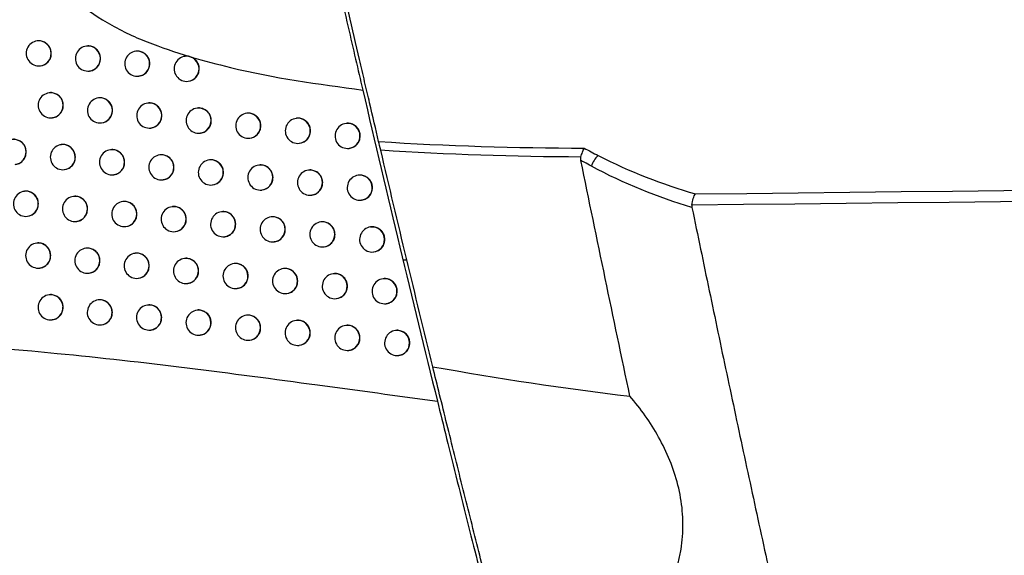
# Model space of a CAD drawing. Header units: millimetres. Extents: x -203 to 471, y -207 to 525.
# Tile 73 of 106: x 328 to 348, y 81 to 92. Entities that reach past the tile are written whole.
import ezdxf

# ---------------------------------------------------------------- set-up
doc = ezdxf.new("R2010")
doc.units = ezdxf.units.MM

msp = doc.modelspace()

# ---------------------------------------------------------------- linework, layer by layer
at = {"color": 7, "linetype": 'Continuous', "lineweight": 25}
for p, q in [((328.508, 91.546), (328.504, 91.545)), ((329.488, 91.443), (329.484, 91.443)), ((330.47, 91.341), (330.466, 91.341)), ((331.454, 91.24), (331.45, 91.239)), ((331.538, 91.235), (331.569, 91.226)), ((328.564, 91.049), (328.567, 91.049)), ((329.544, 90.946), (329.547, 90.947)), ((330.526, 90.845), (330.529, 90.845)), ((331.51, 90.743), (331.513, 90.743)), ((328.747, 90.513), (328.743, 90.513)), ((329.727, 90.411), (329.723, 90.41)), ((330.71, 90.309), (330.706, 90.309)), ((331.694, 90.207), (331.69, 90.207)), ((332.681, 90.106), (332.677, 90.106)), ((328.803, 90.016), (328.806, 90.017)), ((329.783, 89.914), (329.786, 89.914)), ((333.669, 90.005), (333.665, 90.004)), ((334.66, 89.904), (334.656, 89.904)), ((330.765, 89.812), (330.769, 89.813)), ((331.75, 89.711), (331.753, 89.711)), ((328.988, 89.481), (328.984, 89.481)), ((332.736, 89.609), (332.74, 89.61)), ((333.725, 89.508), (333.729, 89.508)), ((329.969, 89.379), (329.965, 89.379)), ((330.951, 89.277), (330.948, 89.277)), ((334.716, 89.407), (334.719, 89.408)), ((331.936, 89.176), (331.933, 89.175)), ((332.923, 89.074), (332.92, 89.074)), ((329.044, 88.984), (329.047, 88.985)), ((330.024, 88.882), (330.028, 88.883)), ((333.912, 88.973), (333.909, 88.973)), ((334.903, 88.872), (334.9, 88.872)), ((331.007, 88.78), (331.011, 88.781)), ((331.992, 88.679), (331.996, 88.679)), ((328.252, 88.552), (328.248, 88.551)), ((332.979, 88.577), (332.983, 88.578)), ((333.968, 88.476), (333.972, 88.477)), ((329.231, 88.45), (329.227, 88.449)), ((330.212, 88.348), (330.209, 88.347)), ((334.959, 88.375), (334.963, 88.376)), ((331.196, 88.246), (331.192, 88.245)), ((332.181, 88.144), (332.177, 88.144)), ((328.308, 88.055), (328.311, 88.055)), ((329.287, 87.953), (329.29, 87.953)), ((333.168, 88.043), (333.165, 88.043)), ((334.158, 87.942), (334.154, 87.942)), ((330.268, 87.851), (330.272, 87.851)), ((331.251, 87.749), (331.255, 87.749)), ((335.149, 87.841), (335.145, 87.841)), ((328.497, 87.521), (328.493, 87.52)), ((332.237, 87.647), (332.24, 87.648)), ((333.224, 87.546), (333.228, 87.547)), ((329.477, 87.419), (329.473, 87.418)), ((330.458, 87.317), (330.455, 87.316)), ((334.213, 87.445), (334.217, 87.446)), ((335.205, 87.344), (335.208, 87.345)), ((331.442, 87.215), (331.438, 87.215)), ((332.428, 87.114), (332.424, 87.113)), ((335.79, 87.187), (335.871, 87.187)), ((328.553, 87.024), (328.556, 87.024)), ((329.532, 86.922), (329.536, 86.922)), ((333.415, 87.012), (333.412, 87.012)), ((334.405, 86.911), (334.401, 86.911)), ((330.514, 86.82), (330.518, 86.82)), ((331.498, 86.718), (331.501, 86.719)), ((335.397, 86.811), (335.393, 86.81)), ((332.483, 86.617), (332.487, 86.617)), ((333.471, 86.515), (333.475, 86.516)), ((328.744, 86.49), (328.74, 86.49)), ((329.724, 86.388), (329.721, 86.388)), ((334.461, 86.414), (334.464, 86.415)), ((335.452, 86.314), (335.456, 86.314)), ((330.707, 86.286), (330.703, 86.286)), ((331.691, 86.185), (331.687, 86.184)), ((328.8, 85.994), (328.803, 85.994)), ((332.677, 86.083), (332.673, 86.083)), ((333.665, 85.982), (333.661, 85.982)), ((329.78, 85.891), (329.784, 85.892)), ((330.762, 85.79), (330.766, 85.79)), ((334.655, 85.881), (334.651, 85.881)), ((335.647, 85.78), (335.643, 85.78)), ((331.746, 85.688), (331.75, 85.688)), ((332.732, 85.586), (332.736, 85.587)), ((333.72, 85.485), (333.724, 85.486)), ((334.71, 85.384), (334.714, 85.385)), ((335.702, 85.284), (335.706, 85.284))]:
    msp.add_line(p, q, dxfattribs=at)
for centre, radius, start, end in [((328.534, 91.297), 0.25, 96.8344, 276.8344), ((328.532, 91.298), 0.249, 359.7837, 96.4942), ((329.514, 91.195), 0.25, 96.8344, 276.8344), ((329.512, 91.196), 0.249, 359.7837, 96.4942), ((328.533, 91.295), 0.248, 277.0815, 0.4598), ((330.496, 91.093), 0.25, 96.8344, 276.8344), ((330.494, 91.094), 0.249, 359.7837, 96.4942), ((331.48, 90.991), 0.25, 96.8344, 276.8344), ((331.478, 90.992), 0.249, 359.7837, 96.4942), ((329.513, 91.193), 0.248, 277.0815, 0.4598), ((330.495, 91.091), 0.248, 277.0815, 0.4598), ((331.479, 90.989), 0.248, 277.0815, 0.4598), ((328.773, 90.264), 0.25, 96.8344, 276.8344), ((328.771, 90.265), 0.249, 359.7837, 96.4942), ((328.772, 90.262), 0.248, 277.0815, 0.4598), ((329.753, 90.162), 0.25, 96.8344, 276.8344), ((329.752, 90.163), 0.249, 359.7837, 96.4942), ((330.736, 90.06), 0.25, 96.8344, 276.8344), ((330.734, 90.061), 0.249, 359.7837, 96.4942), ((329.752, 90.16), 0.248, 277.0815, 0.4598), ((330.735, 90.058), 0.248, 277.0815, 0.4598), ((331.72, 89.959), 0.25, 96.8344, 276.8344), ((331.718, 89.96), 0.249, 359.7837, 96.4942), ((332.707, 89.857), 0.25, 96.8344, 276.8344), ((332.705, 89.858), 0.249, 359.7837, 96.4942), ((331.719, 89.957), 0.248, 277.0815, 0.4598), ((332.706, 89.855), 0.248, 277.0815, 0.4598), ((333.695, 89.756), 0.25, 96.8344, 276.8344), ((333.694, 89.757), 0.249, 359.7837, 96.4942), ((334.686, 89.655), 0.25, 96.8344, 276.8344), ((334.684, 89.656), 0.249, 359.7837, 96.4942), ((333.694, 89.754), 0.248, 277.0815, 0.4598), ((334.685, 89.653), 0.248, 277.0815, 0.4598), ((328.034, 89.336), 0.249, 359.7837, 96.4942), ((329.014, 89.232), 0.25, 96.8344, 276.8344), ((329.012, 89.233), 0.249, 359.7837, 96.4942), ((328.034, 89.333), 0.248, 277.0815, 0.4598), ((329.995, 89.13), 0.25, 96.8344, 276.8344), ((329.993, 89.131), 0.249, 359.7837, 96.4942), ((330.977, 89.029), 0.25, 96.8344, 276.8344), ((330.976, 89.029), 0.249, 359.7837, 96.4942), ((339.999, 88.909), 0.478, 132.0057, 162.6704), ((329.013, 89.23), 0.248, 277.0815, 0.4598), ((329.994, 89.128), 0.248, 277.0815, 0.4598), ((331.962, 88.927), 0.25, 96.8344, 276.8344), ((331.961, 88.928), 0.249, 359.7837, 96.4942), ((332.949, 88.826), 0.25, 96.8344, 276.8344), ((332.948, 88.827), 0.249, 359.7837, 96.4942), ((330.977, 89.027), 0.248, 277.0815, 0.4598), ((331.962, 88.925), 0.248, 277.0815, 0.4598), ((333.938, 88.725), 0.25, 96.8344, 276.8344), ((333.937, 88.725), 0.249, 359.7837, 96.4942), ((334.929, 88.624), 0.25, 96.8344, 276.8344), ((334.928, 88.625), 0.249, 359.7837, 96.4942), ((332.948, 88.824), 0.248, 277.0815, 0.4598), ((333.937, 88.723), 0.248, 277.0815, 0.4598), ((328.278, 88.303), 0.25, 96.8344, 276.8344), ((328.276, 88.304), 0.249, 359.7837, 96.4942), ((334.929, 88.622), 0.248, 277.0815, 0.4598), ((328.277, 88.301), 0.248, 277.0815, 0.4598), ((329.257, 88.201), 0.25, 96.8344, 276.8344), ((329.256, 88.202), 0.249, 359.7837, 96.4942), ((330.238, 88.099), 0.25, 96.8344, 276.8344), ((330.237, 88.1), 0.249, 359.7837, 96.4942), ((329.256, 88.199), 0.248, 277.0815, 0.4598), ((330.238, 88.097), 0.248, 277.0815, 0.4598), ((331.222, 87.997), 0.25, 96.8344, 276.8344), ((331.22, 87.998), 0.249, 359.7837, 96.4942), ((332.207, 87.896), 0.25, 96.8344, 276.8344), ((332.205, 87.897), 0.249, 359.7837, 96.4942), ((331.221, 87.995), 0.248, 277.0815, 0.4598), ((332.206, 87.894), 0.248, 277.0815, 0.4598), ((333.194, 87.794), 0.25, 96.8344, 276.8344), ((333.193, 87.795), 0.249, 359.7837, 96.4942), ((334.184, 87.693), 0.25, 96.8344, 276.8344), ((334.182, 87.694), 0.249, 359.7837, 96.4942), ((333.193, 87.792), 0.248, 277.0815, 0.4598), ((334.183, 87.691), 0.248, 277.0815, 0.4598), ((335.175, 87.593), 0.25, 96.8344, 276.8344), ((335.173, 87.593), 0.249, 359.7837, 96.4942), ((328.523, 87.272), 0.25, 96.8344, 276.8344), ((328.521, 87.273), 0.249, 359.7837, 96.4942), ((335.174, 87.591), 0.248, 277.0815, 0.4598), ((329.503, 87.17), 0.25, 96.8344, 276.8344), ((329.501, 87.171), 0.249, 359.7837, 96.4942), ((330.484, 87.068), 0.25, 96.8344, 276.8344), ((330.483, 87.069), 0.249, 359.7837, 96.4942), ((328.522, 87.27), 0.248, 277.0815, 0.4598), ((329.502, 87.168), 0.248, 277.0815, 0.4598), ((331.468, 86.966), 0.25, 96.8344, 276.8344), ((331.466, 86.967), 0.249, 359.7837, 96.4942), ((332.454, 86.865), 0.25, 96.8344, 276.8344), ((332.452, 86.866), 0.249, 359.7837, 96.4942), ((330.483, 87.066), 0.248, 277.0815, 0.4598), ((331.467, 86.964), 0.248, 277.0815, 0.4598), ((333.441, 86.764), 0.25, 96.8344, 276.8344), ((333.44, 86.765), 0.249, 359.7837, 96.4942), ((334.431, 86.663), 0.25, 96.8344, 276.8344), ((334.429, 86.664), 0.249, 359.7837, 96.4942), ((332.453, 86.863), 0.248, 277.0815, 0.4598), ((333.441, 86.762), 0.248, 277.0815, 0.4598), ((335.423, 86.562), 0.25, 96.8344, 276.8344), ((335.421, 86.563), 0.249, 359.7837, 96.4942), ((334.43, 86.661), 0.248, 277.0815, 0.4598), ((335.422, 86.56), 0.248, 277.0815, 0.4598), ((328.77, 86.242), 0.25, 96.8344, 276.8344), ((328.769, 86.243), 0.249, 359.7837, 96.4942), ((329.75, 86.14), 0.25, 96.8344, 276.8344), ((329.749, 86.141), 0.249, 359.7837, 96.4942), ((328.769, 86.24), 0.248, 277.0815, 0.4598), ((329.749, 86.138), 0.248, 277.0815, 0.4598), ((330.732, 86.038), 0.25, 96.8344, 276.8344), ((330.731, 86.039), 0.249, 359.7837, 96.4942), ((331.717, 85.936), 0.25, 96.8344, 276.8344), ((331.715, 85.937), 0.249, 359.7837, 96.4942), ((330.732, 86.036), 0.248, 277.0815, 0.4598), ((331.716, 85.934), 0.248, 277.0815, 0.4598), ((332.703, 85.835), 0.25, 96.8344, 276.8344), ((332.701, 85.836), 0.249, 359.7837, 96.4942), ((333.691, 85.733), 0.25, 96.8344, 276.8344), ((333.689, 85.734), 0.249, 359.7837, 96.4942), ((332.702, 85.833), 0.248, 277.0815, 0.4598), ((333.69, 85.731), 0.248, 277.0815, 0.4598), ((334.681, 85.633), 0.25, 96.8344, 276.8344), ((334.679, 85.633), 0.249, 359.7837, 96.4942), ((335.673, 85.532), 0.25, 96.8344, 276.8344), ((335.671, 85.533), 0.249, 359.7837, 96.4942), ((334.68, 85.631), 0.248, 277.0815, 0.4598), ((335.672, 85.53), 0.248, 277.0815, 0.4598)]:
    msp.add_arc(centre, radius, start, end, dxfattribs=at)
for points, knots in [([(335.305, 89.543), (335.249, 89.783), (335.189, 90.04), (335.093, 90.449), (335.06, 90.59), (334.993, 90.879), (334.958, 91.028), (334.854, 91.477), (334.783, 91.785), (334.638, 92.414), (334.564, 92.739), (334.418, 93.38), (334.345, 93.699), (334.238, 94.174), (334.202, 94.332), (334.132, 94.645), (334.098, 94.798), (333.997, 95.25), (333.932, 95.54), (333.839, 95.957), (333.809, 96.094), (333.751, 96.356), (333.723, 96.483), (333.696, 96.604)], [0, 0, 0, 0, 0.125, 0.125, 0.1875, 0.1875, 0.25, 0.25, 0.375, 0.375, 0.5, 0.5, 0.625, 0.625, 0.6875, 0.6875, 0.75, 0.75, 0.875, 0.875, 0.9375, 0.9375, 1, 1, 1, 1]), ([(333.851, 95.56), (333.273, 95.467), (332.12, 95.282), (330.795, 94.868), (329.88, 94.432), (329.383, 94.091), (329.049, 93.724), (328.894, 93.369), (328.881, 93.054), (328.991, 92.718), (329.306, 92.298), (329.902, 91.88), (330.688, 91.507), (331.255, 91.326), (331.538, 91.235)], [0, 0, 0, 0, 0.189048, 0.377459, 0.447809, 0.517831, 0.572094, 0.606231, 0.640625, 0.670808, 0.718247, 0.807423, 0.903599, 1, 1, 1, 1]), ([(333.851, 95.56), (333.867, 95.487), (333.945, 95.138), (334.094, 94.471), (334.298, 93.567), (334.502, 92.674), (334.737, 91.65), (334.893, 90.978), (334.988, 90.568)], [0, 0, 0, 0, 0.047036, 0.22695, 0.406879, 0.573238, 0.739596, 1, 1, 1, 1]), ([(328.784, 91.297), (328.781, 91.325), (328.775, 91.381), (328.733, 91.456), (328.67, 91.514), (328.593, 91.544), (328.535, 91.553), (328.508, 91.545), (328.508, 91.545)], [0, 0, 0, 0, 0.199625, 0.399248, 0.598927, 0.79872, 0.998625, 1, 1, 1, 1]), ([(329.764, 91.195), (329.761, 91.223), (329.756, 91.279), (329.713, 91.354), (329.65, 91.412), (329.573, 91.441), (329.515, 91.451), (329.488, 91.443), (329.488, 91.443)], [0, 0, 0, 0, 0.199726, 0.399451, 0.599196, 0.798979, 0.998801, 1, 1, 1, 1]), ([(328.567, 91.052), (328.585, 91.054), (328.632, 91.06), (328.697, 91.101), (328.752, 91.164), (328.78, 91.234), (328.783, 91.28), (328.784, 91.297)], [0, 0, 0, 0, 0.1583967, 0.3906928, 0.6228618, 0.8548876, 1, 1, 1, 1]), ([(330.747, 91.093), (330.744, 91.121), (330.738, 91.178), (330.695, 91.252), (330.632, 91.31), (330.555, 91.34), (330.497, 91.349), (330.47, 91.341), (330.47, 91.341)], [0, 0, 0, 0, 0.1997717, 0.3995433, 0.5993167, 0.7990928, 0.9988721, 1, 1, 1, 1]), ([(331.538, 91.235), (331.538, 91.235), (331.511, 91.242), (331.481, 91.248), (331.454, 91.24), (331.454, 91.24)], [0, 0, 0, 0, 0.0081006, 0.9942457, 1, 1, 1, 1]), ([(331.513, 90.746), (331.532, 90.749), (331.578, 90.754), (331.644, 90.795), (331.699, 90.859), (331.726, 90.929), (331.734, 91.002), (331.721, 91.076), (331.68, 91.15), (331.625, 91.201), (331.584, 91.219), (331.569, 91.226)], [0, 0, 0, 0, 0.086195, 0.212431, 0.338672, 0.464912, 0.543932, 0.670157, 0.796383, 0.922609, 1, 1, 1, 1]), ([(331.569, 91.226), (331.83, 91.154), (332.947, 90.844), (334.103, 90.687), (334.988, 90.568)], [0, 0, 0, 0, 0.233558, 1, 1, 1, 1]), ([(329.547, 90.95), (329.565, 90.952), (329.612, 90.958), (329.677, 90.998), (329.732, 91.062), (329.76, 91.132), (329.763, 91.177), (329.764, 91.195)], [0, 0, 0, 0, 0.158492, 0.390646, 0.622746, 0.854797, 1, 1, 1, 1]), ([(330.529, 90.848), (330.547, 90.85), (330.594, 90.856), (330.659, 90.897), (330.714, 90.96), (330.743, 91.03), (330.745, 91.076), (330.747, 91.093)], [0, 0, 0, 0, 0.158518, 0.3906, 0.622673, 0.854744, 1, 1, 1, 1]), ([(329.023, 90.265), (329.02, 90.293), (329.014, 90.349), (328.972, 90.424), (328.909, 90.481), (328.832, 90.511), (328.774, 90.521), (328.747, 90.513), (328.747, 90.513)], [0, 0, 0, 0, 0.199653, 0.399304, 0.599002, 0.798791, 0.998673, 1, 1, 1, 1]), ([(334.988, 90.568), (335.233, 89.525), (335.719, 87.458), (336.224, 85.396), (336.475, 84.374)], [0, 0, 0, 0, 0.504443, 1, 1, 1, 1]), ([(328.805, 90.02), (328.824, 90.022), (328.871, 90.028), (328.936, 90.068), (328.991, 90.132), (329.019, 90.202), (329.022, 90.247), (329.023, 90.265)], [0, 0, 0, 0, 0.158423, 0.390679, 0.62283, 0.854862, 1, 1, 1, 1]), ([(330.003, 90.163), (330.001, 90.191), (329.995, 90.247), (329.952, 90.322), (329.889, 90.379), (329.812, 90.409), (329.754, 90.419), (329.727, 90.411), (329.727, 90.411)], [0, 0, 0, 0, 0.19974, 0.39948, 0.599234, 0.799015, 0.998824, 1, 1, 1, 1]), ([(330.986, 90.061), (330.984, 90.089), (330.978, 90.145), (330.935, 90.22), (330.872, 90.277), (330.794, 90.307), (330.736, 90.317), (330.71, 90.309), (330.71, 90.309)], [0, 0, 0, 0, 0.1997741, 0.3995482, 0.5993226, 0.7990976, 0.9988733, 1, 1, 1, 1]), ([(329.786, 89.917), (329.805, 89.92), (329.851, 89.925), (329.916, 89.966), (329.971, 90.03), (330, 90.1), (330.002, 90.145), (330.003, 90.163)], [0, 0, 0, 0, 0.158503, 0.390635, 0.622726, 0.854782, 1, 1, 1, 1]), ([(330.768, 89.816), (330.787, 89.818), (330.834, 89.824), (330.899, 89.864), (330.954, 89.928), (330.983, 89.998), (330.985, 90.043), (330.986, 90.061)], [0, 0, 0, 0, 0.158514, 0.39059, 0.622663, 0.854738, 1, 1, 1, 1]), ([(331.971, 89.959), (331.969, 89.987), (331.963, 90.044), (331.92, 90.118), (331.857, 90.176), (331.779, 90.206), (331.721, 90.215), (331.694, 90.207), (331.694, 90.207)], [0, 0, 0, 0, 0.199754, 0.399507, 0.599264, 0.799033, 0.998815, 1, 1, 1, 1]), ([(332.958, 89.858), (332.956, 89.886), (332.95, 89.942), (332.907, 90.017), (332.844, 90.074), (332.766, 90.104), (332.708, 90.114), (332.681, 90.106), (332.681, 90.106)], [0, 0, 0, 0, 0.199679, 0.399357, 0.599056, 0.798818, 0.998643, 1, 1, 1, 1]), ([(331.753, 89.714), (331.772, 89.716), (331.818, 89.722), (331.884, 89.763), (331.939, 89.826), (331.968, 89.896), (331.97, 89.942), (331.971, 89.959)], [0, 0, 0, 0, 0.158448, 0.390537, 0.622634, 0.854726, 1, 1, 1, 1]), ([(332.739, 89.613), (332.758, 89.615), (332.805, 89.621), (332.871, 89.661), (332.926, 89.725), (332.955, 89.795), (332.957, 89.84), (332.958, 89.858)], [0, 0, 0, 0, 0.158297, 0.390466, 0.622631, 0.854741, 1, 1, 1, 1]), ([(333.948, 89.757), (333.945, 89.785), (333.939, 89.841), (333.896, 89.916), (333.833, 89.973), (333.755, 90.003), (333.696, 90.013), (333.669, 90.005), (333.669, 90.005)], [0, 0, 0, 0, 0.199549, 0.399096, 0.598697, 0.798448, 0.998351, 1, 1, 1, 1]), ([(334.939, 89.656), (334.936, 89.684), (334.931, 89.74), (334.888, 89.815), (334.824, 89.872), (334.746, 89.902), (334.687, 89.912), (334.66, 89.904), (334.66, 89.904)], [0, 0, 0, 0, 0.199363, 0.398724, 0.598184, 0.797918, 0.997934, 1, 1, 1, 1]), ([(333.728, 89.512), (333.747, 89.514), (333.794, 89.52), (333.86, 89.56), (333.915, 89.624), (333.944, 89.694), (333.947, 89.739), (333.948, 89.757)], [0, 0, 0, 0, 0.158052, 0.39037, 0.622649, 0.854779, 1, 1, 1, 1]), ([(334.719, 89.411), (334.738, 89.413), (334.785, 89.419), (334.851, 89.459), (334.906, 89.523), (334.935, 89.593), (334.938, 89.639), (334.939, 89.656)], [0, 0, 0, 0, 0.1577037, 0.3902396, 0.6226804, 0.8548367, 1, 1, 1, 1]), ([(328.285, 89.335), (328.282, 89.363), (328.276, 89.419), (328.234, 89.494), (328.171, 89.552), (328.094, 89.582), (328.036, 89.591), (328.01, 89.583), (328.009, 89.583)], [0, 0, 0, 0, 0.199551, 0.3991, 0.59873, 0.798529, 0.998495, 1, 1, 1, 1]), ([(329.264, 89.233), (329.261, 89.261), (329.255, 89.317), (329.213, 89.392), (329.15, 89.449), (329.073, 89.479), (329.015, 89.489), (328.988, 89.481), (328.988, 89.481)], [0, 0, 0, 0, 0.199678, 0.399354, 0.599067, 0.798854, 0.998716, 1, 1, 1, 1]), ([(328.068, 89.09), (328.086, 89.092), (328.133, 89.098), (328.198, 89.138), (328.253, 89.202), (328.281, 89.272), (328.283, 89.317), (328.285, 89.335)], [0, 0, 0, 0, 0.15832, 0.390716, 0.622938, 0.85495, 1, 1, 1, 1]), ([(330.245, 89.131), (330.242, 89.159), (330.237, 89.215), (330.194, 89.29), (330.131, 89.347), (330.053, 89.377), (329.996, 89.387), (329.969, 89.379), (329.969, 89.379)], [0, 0, 0, 0, 0.199752, 0.399504, 0.599265, 0.799045, 0.998843, 1, 1, 1, 1]), ([(331.228, 89.029), (331.226, 89.057), (331.22, 89.113), (331.177, 89.188), (331.114, 89.246), (331.036, 89.275), (330.978, 89.285), (330.952, 89.277), (330.952, 89.277)], [0, 0, 0, 0, 0.199774, 0.399549, 0.599323, 0.799096, 0.99887, 1, 1, 1, 1]), ([(339.335, 89.234), (339.344, 89.268), (339.354, 89.3), (339.376, 89.361), (339.388, 89.389), (339.401, 89.412)], [0, 0, 0, 0, 0.5, 0.5, 1, 1, 1, 1]), ([(339.401, 89.412), (339.446, 89.387), (339.491, 89.362), (339.537, 89.338), (339.584, 89.313), (339.632, 89.288), (339.68, 89.263)], [0, 0, 0, 0, 0.0003480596, 0.0003480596, 0.0003480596, 0.0007104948, 0.0007104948, 0.0007104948, 0.0007104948]), ([(329.047, 88.988), (329.065, 88.99), (329.112, 88.996), (329.177, 89.036), (329.232, 89.1), (329.26, 89.17), (329.263, 89.215), (329.264, 89.233)], [0, 0, 0, 0, 0.158445, 0.390667, 0.622801, 0.85484, 1, 1, 1, 1]), ([(330.027, 88.886), (330.046, 88.888), (330.093, 88.894), (330.158, 88.934), (330.213, 88.998), (330.241, 89.068), (330.244, 89.113), (330.245, 89.131)], [0, 0, 0, 0, 0.1585104, 0.3906249, 0.622709, 0.8547695, 1, 1, 1, 1]), ([(332.214, 88.927), (332.211, 88.956), (332.205, 89.012), (332.163, 89.086), (332.099, 89.144), (332.021, 89.174), (331.963, 89.184), (331.937, 89.176), (331.936, 89.176)], [0, 0, 0, 0, 0.199744, 0.399488, 0.599237, 0.799005, 0.998792, 1, 1, 1, 1]), ([(333.201, 88.826), (333.198, 88.854), (333.193, 88.911), (333.15, 88.985), (333.087, 89.043), (333.009, 89.073), (332.95, 89.082), (332.924, 89.074), (332.923, 89.074)], [0, 0, 0, 0, 0.19966, 0.39932, 0.599006, 0.798767, 0.998603, 1, 1, 1, 1]), ([(339.543, 89.051), (339.496, 89.076), (339.448, 89.102), (339.401, 89.129), (339.379, 89.141), (339.357, 89.153), (339.335, 89.166)], [0, 0, 0, 0, 0.0003692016, 0.0003692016, 0.0003692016, 0.000538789, 0.000538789, 0.000538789, 0.000538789]), ([(331.01, 88.784), (331.029, 88.786), (331.076, 88.792), (331.141, 88.832), (331.196, 88.896), (331.225, 88.966), (331.227, 89.011), (331.228, 89.029)], [0, 0, 0, 0, 0.1585074, 0.3905808, 0.6226553, 0.8547334, 1, 1, 1, 1]), ([(331.995, 88.682), (332.014, 88.685), (332.061, 88.69), (332.126, 88.731), (332.182, 88.795), (332.21, 88.864), (332.213, 88.91), (332.214, 88.927)], [0, 0, 0, 0, 0.158428, 0.390527, 0.622633, 0.854727, 1, 1, 1, 1]), ([(334.191, 88.725), (334.188, 88.753), (334.182, 88.809), (334.14, 88.884), (334.076, 88.942), (333.998, 88.971), (333.939, 88.981), (333.913, 88.973), (333.912, 88.973)], [0, 0, 0, 0, 0.199524, 0.399045, 0.598628, 0.798377, 0.998296, 1, 1, 1, 1]), ([(335.182, 88.624), (335.18, 88.652), (335.174, 88.709), (335.131, 88.783), (335.068, 88.841), (334.989, 88.871), (334.931, 88.88), (334.904, 88.872), (334.903, 88.872)], [0, 0, 0, 0, 0.199333, 0.398662, 0.598099, 0.797831, 0.997866, 1, 1, 1, 1]), ([(332.982, 88.581), (333.001, 88.583), (333.048, 88.589), (333.113, 88.63), (333.169, 88.693), (333.197, 88.763), (333.2, 88.809), (333.201, 88.826)], [0, 0, 0, 0, 0.158264, 0.390454, 0.622635, 0.854747, 1, 1, 1, 1]), ([(333.971, 88.48), (333.99, 88.482), (334.037, 88.488), (334.103, 88.528), (334.158, 88.592), (334.187, 88.662), (334.19, 88.708), (334.191, 88.725)], [0, 0, 0, 0, 0.158007, 0.390355, 0.622656, 0.854788, 1, 1, 1, 1]), ([(328.527, 88.303), (328.525, 88.332), (328.519, 88.388), (328.477, 88.462), (328.414, 88.52), (328.337, 88.55), (328.279, 88.56), (328.252, 88.552), (328.252, 88.552)], [0, 0, 0, 0, 0.199587, 0.399171, 0.598824, 0.79862, 0.998555, 1, 1, 1, 1]), ([(334.962, 88.379), (334.981, 88.381), (335.028, 88.387), (335.094, 88.428), (335.15, 88.491), (335.179, 88.561), (335.181, 88.607), (335.182, 88.624)], [0, 0, 0, 0, 0.157649, 0.390222, 0.622689, 0.854848, 1, 1, 1, 1]), ([(341.545, 88.276), (341.551, 88.324), (341.561, 88.37), (341.586, 88.447), (341.6, 88.48), (341.615, 88.5)], [0, 0, 0, 0, 0.5, 0.5, 1, 1, 1, 1]), ([(328.311, 88.058), (328.329, 88.061), (328.376, 88.066), (328.441, 88.107), (328.496, 88.171), (328.524, 88.24), (328.526, 88.286), (328.527, 88.303)], [0, 0, 0, 0, 0.158353, 0.390701, 0.622898, 0.854918, 1, 1, 1, 1]), ([(329.507, 88.201), (329.504, 88.229), (329.499, 88.286), (329.456, 88.36), (329.393, 88.418), (329.316, 88.448), (329.258, 88.458), (329.231, 88.45), (329.231, 88.45)], [0, 0, 0, 0, 0.1996991, 0.3993971, 0.5991243, 0.7989092, 0.9987523, 1, 1, 1, 1]), ([(330.489, 88.099), (330.486, 88.127), (330.48, 88.184), (330.438, 88.258), (330.375, 88.316), (330.297, 88.346), (330.239, 88.356), (330.213, 88.348), (330.212, 88.348)], [0, 0, 0, 0, 0.199761, 0.399522, 0.599289, 0.799067, 0.998857, 1, 1, 1, 1]), ([(329.29, 87.956), (329.309, 87.958), (329.355, 87.964), (329.42, 88.005), (329.475, 88.068), (329.503, 88.138), (329.506, 88.184), (329.507, 88.201)], [0, 0, 0, 0, 0.158464, 0.390656, 0.622775, 0.85482, 1, 1, 1, 1]), ([(330.271, 87.854), (330.29, 87.856), (330.336, 87.862), (330.402, 87.903), (330.457, 87.966), (330.485, 88.036), (330.488, 88.082), (330.489, 88.099)], [0, 0, 0, 0, 0.158515, 0.390615, 0.622694, 0.854759, 1, 1, 1, 1]), ([(331.473, 87.998), (331.47, 88.026), (331.464, 88.082), (331.422, 88.157), (331.358, 88.214), (331.281, 88.244), (331.223, 88.254), (331.196, 88.246), (331.196, 88.246)], [0, 0, 0, 0, 0.199772, 0.399545, 0.599317, 0.79909, 0.998863, 1, 1, 1, 1]), ([(332.458, 87.896), (332.456, 87.924), (332.45, 87.981), (332.407, 88.055), (332.344, 88.113), (332.266, 88.143), (332.208, 88.152), (332.181, 88.144), (332.181, 88.144)], [0, 0, 0, 0, 0.199733, 0.399465, 0.599205, 0.798973, 0.998766, 1, 1, 1, 1]), ([(341.547, 88.228), (341.661, 87.676), (341.89, 86.573), (342.238, 84.918), (342.591, 83.265), (342.948, 81.613), (343.31, 79.962), (343.677, 78.311), (344.049, 76.662), (344.425, 75.014), (344.805, 73.367), (345.063, 72.27), (345.192, 71.721)], [0, 0, 0, 0, 0.100005, 0.200007, 0.300006, 0.400004, 0.5, 0.599997, 0.699995, 0.799994, 0.899995, 1, 1, 1, 1]), ([(331.254, 87.752), (331.273, 87.755), (331.32, 87.76), (331.385, 87.801), (331.441, 87.865), (331.469, 87.935), (331.472, 87.98), (331.473, 87.998)], [0, 0, 0, 0, 0.158498, 0.390571, 0.622649, 0.85473, 1, 1, 1, 1]), ([(332.24, 87.651), (332.259, 87.653), (332.305, 87.659), (332.371, 87.7), (332.426, 87.763), (332.455, 87.833), (332.457, 87.879), (332.458, 87.896)], [0, 0, 0, 0, 0.158405, 0.390516, 0.622633, 0.85473, 1, 1, 1, 1]), ([(333.446, 87.795), (333.444, 87.823), (333.438, 87.879), (333.395, 87.954), (333.332, 88.011), (333.254, 88.041), (333.195, 88.051), (333.168, 88.043), (333.168, 88.043)], [0, 0, 0, 0, 0.1996411, 0.3992812, 0.5989525, 0.7987123, 0.9985603, 1, 1, 1, 1]), ([(334.436, 87.694), (334.433, 87.722), (334.428, 87.778), (334.385, 87.853), (334.322, 87.91), (334.243, 87.94), (334.185, 87.95), (334.158, 87.942), (334.158, 87.942)], [0, 0, 0, 0, 0.199498, 0.398993, 0.598556, 0.798304, 0.998239, 1, 1, 1, 1]), ([(333.227, 87.55), (333.246, 87.552), (333.293, 87.558), (333.358, 87.598), (333.414, 87.662), (333.443, 87.732), (333.445, 87.777), (333.446, 87.795)], [0, 0, 0, 0, 0.158229, 0.390442, 0.62264, 0.854754, 1, 1, 1, 1]), ([(334.216, 87.449), (334.235, 87.451), (334.282, 87.457), (334.348, 87.497), (334.404, 87.561), (334.432, 87.631), (334.435, 87.676), (334.436, 87.694)], [0, 0, 0, 0, 0.157961, 0.39034, 0.622663, 0.854798, 1, 1, 1, 1]), ([(335.428, 87.593), (335.425, 87.621), (335.42, 87.677), (335.377, 87.752), (335.313, 87.81), (335.235, 87.839), (335.176, 87.849), (335.149, 87.841), (335.149, 87.841)], [0, 0, 0, 0, 0.199302, 0.3986, 0.598014, 0.797743, 0.997797, 1, 1, 1, 1]), ([(328.773, 87.273), (328.77, 87.301), (328.764, 87.357), (328.722, 87.431), (328.659, 87.489), (328.582, 87.519), (328.524, 87.529), (328.497, 87.521), (328.497, 87.521)], [0, 0, 0, 0, 0.199618, 0.399235, 0.598909, 0.798701, 0.99861, 1, 1, 1, 1]), ([(335.208, 87.348), (335.227, 87.35), (335.274, 87.356), (335.34, 87.396), (335.396, 87.46), (335.424, 87.53), (335.427, 87.576), (335.428, 87.593)], [0, 0, 0, 0, 0.1575929, 0.3902035, 0.6226973, 0.85486, 1, 1, 1, 1]), ([(329.753, 87.17), (329.75, 87.198), (329.744, 87.255), (329.702, 87.329), (329.639, 87.387), (329.561, 87.417), (329.504, 87.427), (329.477, 87.419), (329.477, 87.419)], [0, 0, 0, 0, 0.1997176, 0.3994343, 0.5991735, 0.7989563, 0.9987836, 1, 1, 1, 1]), ([(330.735, 87.068), (330.732, 87.097), (330.727, 87.153), (330.684, 87.227), (330.621, 87.285), (330.543, 87.315), (330.485, 87.325), (330.459, 87.317), (330.458, 87.317)], [0, 0, 0, 0, 0.1997678, 0.3995354, 0.5993065, 0.7990832, 0.9988662, 1, 1, 1, 1]), ([(328.556, 87.027), (328.574, 87.03), (328.621, 87.035), (328.686, 87.076), (328.741, 87.14), (328.769, 87.209), (328.772, 87.255), (328.773, 87.273)], [0, 0, 0, 0, 0.158384, 0.390687, 0.622863, 0.85489, 1, 1, 1, 1]), ([(329.535, 86.925), (329.554, 86.928), (329.601, 86.933), (329.666, 86.974), (329.721, 87.037), (329.749, 87.107), (329.752, 87.153), (329.753, 87.17)], [0, 0, 0, 0, 0.15848, 0.390645, 0.622752, 0.854803, 1, 1, 1, 1]), ([(331.719, 86.967), (331.716, 86.995), (331.711, 87.051), (331.668, 87.126), (331.605, 87.183), (331.527, 87.213), (331.469, 87.223), (331.442, 87.215), (331.442, 87.215)], [0, 0, 0, 0, 0.199769, 0.399537, 0.599306, 0.799078, 0.998853, 1, 1, 1, 1]), ([(332.705, 86.865), (332.703, 86.894), (332.697, 86.95), (332.654, 87.024), (332.591, 87.082), (332.513, 87.112), (332.455, 87.121), (332.428, 87.114), (332.428, 87.113)], [0, 0, 0, 0, 0.19972, 0.399439, 0.59917, 0.798936, 0.998737, 1, 1, 1, 1]), ([(330.517, 86.823), (330.536, 86.826), (330.582, 86.831), (330.648, 86.872), (330.703, 86.936), (330.731, 87.005), (330.734, 87.051), (330.735, 87.068)], [0, 0, 0, 0, 0.158517, 0.390606, 0.622682, 0.85475, 1, 1, 1, 1]), ([(331.501, 86.722), (331.52, 86.724), (331.566, 86.73), (331.632, 86.77), (331.687, 86.834), (331.715, 86.904), (331.718, 86.949), (331.719, 86.967)], [0, 0, 0, 0, 0.1584862, 0.3905622, 0.6226444, 0.8547287, 1, 1, 1, 1]), ([(333.694, 86.764), (333.691, 86.792), (333.685, 86.849), (333.642, 86.923), (333.579, 86.981), (333.501, 87.011), (333.442, 87.02), (333.416, 87.012), (333.415, 87.012)], [0, 0, 0, 0, 0.199621, 0.39924, 0.598896, 0.798654, 0.998515, 1, 1, 1, 1]), ([(334.684, 86.663), (334.681, 86.691), (334.675, 86.748), (334.632, 86.822), (334.569, 86.88), (334.491, 86.91), (334.432, 86.919), (334.405, 86.911), (334.405, 86.911)], [0, 0, 0, 0, 0.1994709, 0.3989396, 0.5984824, 0.7982281, 0.9981802, 1, 1, 1, 1]), ([(332.487, 86.62), (332.505, 86.622), (332.552, 86.628), (332.618, 86.669), (332.673, 86.732), (332.702, 86.802), (332.704, 86.848), (332.705, 86.865)], [0, 0, 0, 0, 0.15838, 0.390506, 0.622634, 0.854734, 1, 1, 1, 1]), ([(333.474, 86.519), (333.493, 86.521), (333.54, 86.527), (333.606, 86.568), (333.661, 86.631), (333.69, 86.701), (333.692, 86.747), (333.694, 86.764)], [0, 0, 0, 0, 0.158192, 0.390429, 0.622645, 0.854761, 1, 1, 1, 1]), ([(335.676, 86.563), (335.673, 86.591), (335.668, 86.647), (335.625, 86.721), (335.561, 86.779), (335.483, 86.809), (335.424, 86.819), (335.397, 86.811), (335.397, 86.81)], [0, 0, 0, 0, 0.19927, 0.398537, 0.597927, 0.797653, 0.997727, 1, 1, 1, 1]), ([(329.02, 86.242), (329.017, 86.27), (329.012, 86.326), (328.969, 86.401), (328.906, 86.459), (328.829, 86.489), (328.771, 86.498), (328.745, 86.49), (328.744, 86.49)], [0, 0, 0, 0, 0.1996466, 0.3992915, 0.5989842, 0.7987734, 0.9986591, 1, 1, 1, 1]), ([(334.464, 86.418), (334.483, 86.42), (334.53, 86.426), (334.596, 86.467), (334.651, 86.53), (334.68, 86.6), (334.683, 86.646), (334.684, 86.663)], [0, 0, 0, 0, 0.157913, 0.390325, 0.622671, 0.854809, 1, 1, 1, 1]), ([(335.456, 86.317), (335.475, 86.319), (335.521, 86.325), (335.587, 86.366), (335.643, 86.43), (335.672, 86.5), (335.675, 86.545), (335.676, 86.563)], [0, 0, 0, 0, 0.157536, 0.390185, 0.622706, 0.854872, 1, 1, 1, 1]), ([(330.001, 86.14), (329.998, 86.168), (329.992, 86.224), (329.95, 86.299), (329.887, 86.357), (329.809, 86.386), (329.751, 86.396), (329.725, 86.388), (329.724, 86.388)], [0, 0, 0, 0, 0.199733, 0.399466, 0.599215, 0.798996, 0.99881, 1, 1, 1, 1]), ([(328.803, 85.997), (328.822, 85.999), (328.868, 86.005), (328.933, 86.046), (328.988, 86.109), (329.016, 86.179), (329.019, 86.225), (329.02, 86.242)], [0, 0, 0, 0, 0.1584104, 0.3906747, 0.6228309, 0.8548652, 1, 1, 1, 1]), ([(329.783, 85.895), (329.802, 85.897), (329.848, 85.903), (329.913, 85.943), (329.969, 86.007), (329.997, 86.077), (330, 86.122), (330.001, 86.14)], [0, 0, 0, 0, 0.158493, 0.390635, 0.622732, 0.854788, 1, 1, 1, 1]), ([(330.983, 86.038), (330.98, 86.066), (330.975, 86.123), (330.932, 86.197), (330.869, 86.255), (330.791, 86.285), (330.733, 86.294), (330.707, 86.286), (330.707, 86.286)], [0, 0, 0, 0, 0.199772, 0.399544, 0.599317, 0.799093, 0.998871, 1, 1, 1, 1]), ([(331.968, 85.937), (331.965, 85.965), (331.959, 86.021), (331.917, 86.096), (331.853, 86.153), (331.776, 86.183), (331.717, 86.193), (331.691, 86.185), (331.691, 86.185)], [0, 0, 0, 0, 0.199763, 0.399526, 0.59929, 0.799061, 0.998838, 1, 1, 1, 1]), ([(330.765, 85.793), (330.784, 85.795), (330.831, 85.801), (330.896, 85.842), (330.951, 85.905), (330.979, 85.975), (330.982, 86.021), (330.983, 86.038)], [0, 0, 0, 0, 0.158516, 0.390597, 0.622671, 0.854744, 1, 1, 1, 1]), ([(331.749, 85.691), (331.768, 85.694), (331.815, 85.699), (331.88, 85.74), (331.936, 85.804), (331.964, 85.873), (331.967, 85.919), (331.968, 85.937)], [0, 0, 0, 0, 0.158472, 0.390553, 0.622641, 0.854728, 1, 1, 1, 1]), ([(332.954, 85.835), (332.952, 85.863), (332.946, 85.92), (332.903, 85.994), (332.84, 86.052), (332.762, 86.082), (332.704, 86.091), (332.677, 86.083), (332.677, 86.083)], [0, 0, 0, 0, 0.199705, 0.39941, 0.59913, 0.798896, 0.998706, 1, 1, 1, 1]), ([(333.943, 85.734), (333.94, 85.762), (333.935, 85.818), (333.892, 85.893), (333.828, 85.951), (333.75, 85.98), (333.692, 85.99), (333.665, 85.982), (333.665, 85.982)], [0, 0, 0, 0, 0.199599, 0.399197, 0.598836, 0.798593, 0.998468, 1, 1, 1, 1]), ([(332.735, 85.59), (332.754, 85.592), (332.801, 85.598), (332.867, 85.639), (332.922, 85.702), (332.951, 85.772), (332.953, 85.818), (332.954, 85.835)], [0, 0, 0, 0, 0.158353, 0.390495, 0.622636, 0.854738, 1, 1, 1, 1]), ([(333.724, 85.489), (333.743, 85.491), (333.789, 85.497), (333.855, 85.537), (333.911, 85.601), (333.939, 85.671), (333.942, 85.717), (333.943, 85.734)], [0, 0, 0, 0, 0.158153, 0.390416, 0.62265, 0.85477, 1, 1, 1, 1]), ([(334.933, 85.633), (334.931, 85.661), (334.925, 85.717), (334.882, 85.792), (334.819, 85.85), (334.74, 85.879), (334.682, 85.889), (334.655, 85.881), (334.655, 85.881)], [0, 0, 0, 0, 0.199443, 0.398884, 0.598407, 0.79815, 0.99812, 1, 1, 1, 1]), ([(335.926, 85.533), (335.923, 85.561), (335.918, 85.617), (335.875, 85.691), (335.811, 85.749), (335.733, 85.779), (335.674, 85.788), (335.647, 85.78), (335.647, 85.78)], [0, 0, 0, 0, 0.199239, 0.398473, 0.597839, 0.797562, 0.997655, 1, 1, 1, 1]), ([(324.841, 85.639), (326.193, 85.548), (329.258, 85.34), (333.146, 84.826), (335.678, 84.482), (336.475, 84.374)], [0, 0, 0, 0, 0.350969, 0.795925, 1, 1, 1, 1]), ([(334.714, 85.388), (334.733, 85.39), (334.779, 85.396), (334.845, 85.436), (334.901, 85.5), (334.93, 85.57), (334.932, 85.616), (334.933, 85.633)], [0, 0, 0, 0, 0.157864, 0.390309, 0.622678, 0.854819, 1, 1, 1, 1]), ([(335.706, 85.287), (335.725, 85.289), (335.771, 85.295), (335.837, 85.336), (335.893, 85.399), (335.922, 85.469), (335.925, 85.515), (335.926, 85.533)], [0, 0, 0, 0, 0.157478, 0.390166, 0.622715, 0.854884, 1, 1, 1, 1]), ([(337.572, 80.313), (337.48, 80.674), (337.382, 81.056), (337.23, 81.659), (337.178, 81.865), (337.074, 82.275), (337.023, 82.481), (336.919, 82.894), (336.867, 83.102), (336.765, 83.515), (336.714, 83.717), (336.616, 84.115), (336.568, 84.31), (336.473, 84.692), (336.427, 84.879), (336.383, 85.058)], [0, 0, 0, 0, 0.25, 0.25, 0.375, 0.375, 0.5, 0.5, 0.625, 0.625, 0.75, 0.75, 0.875, 0.875, 1, 1, 1, 1]), ([(336.475, 84.374), (336.534, 84.135), (336.652, 83.657), (336.872, 82.773), (337.094, 81.888), (337.247, 81.286), (337.318, 81.006), (337.331, 80.955)], [0, 0, 0, 0, 0.235865, 0.47168, 0.708736, 0.94647, 1, 1, 1, 1]), ([(341.12, 80.717), (341.185, 80.866), (341.237, 81.02), (341.298, 81.26), (341.315, 81.341), (341.342, 81.508), (341.352, 81.593), (341.372, 81.848), (341.37, 82.019), (341.339, 82.361), (341.309, 82.535), (341.224, 82.871), (341.17, 83.035), (341.04, 83.355), (340.964, 83.51), (340.718, 83.952), (340.525, 84.222), (340.311, 84.473)], [0, 0, 0, 0, 0.125, 0.125, 0.1875, 0.1875, 0.25, 0.25, 0.375, 0.375, 0.5, 0.5, 0.625, 0.625, 0.75, 0.75, 1, 1, 1, 1])]:
    msp.add_open_spline(points, degree=3, knots=knots, dxfattribs=at)
for points in [[(335.305, 89.543), (336.666, 89.455), (338.033, 89.415), (339.401, 89.412)], [(335.347, 89.368), (335.332, 89.432), (335.317, 89.495), (335.305, 89.543)], [(339.335, 89.234), (338.003, 89.238), (336.672, 89.28), (335.347, 89.368)], [(336.383, 85.058), (336.032, 86.493), (335.686, 87.93), (335.347, 89.368)], [(339.68, 89.263), (340.308, 88.942), (340.957, 88.692), (341.615, 88.5)], [(341.615, 88.5), (363.467, 88.739), (385.318, 88.995), (407.169, 89.278)], [(339.335, 89.166), (339.331, 89.188), (339.33, 89.211), (339.335, 89.234)], [(340.311, 84.473), (339.98, 86.036), (339.654, 87.6), (339.335, 89.166)], [(341.547, 88.228), (340.865, 88.433), (340.193, 88.702), (339.543, 89.051)], [(407.152, 89.04), (385.283, 88.761), (363.414, 88.511), (341.545, 88.276)], [(341.545, 88.276), (341.543, 88.26), (341.544, 88.244), (341.547, 88.228)], [(336.383, 85.058), (337.686, 84.831), (338.994, 84.624), (340.311, 84.473)]]:
    msp.add_open_spline(points, degree=3, dxfattribs=at)

doc.saveas('drawing.dxf')
